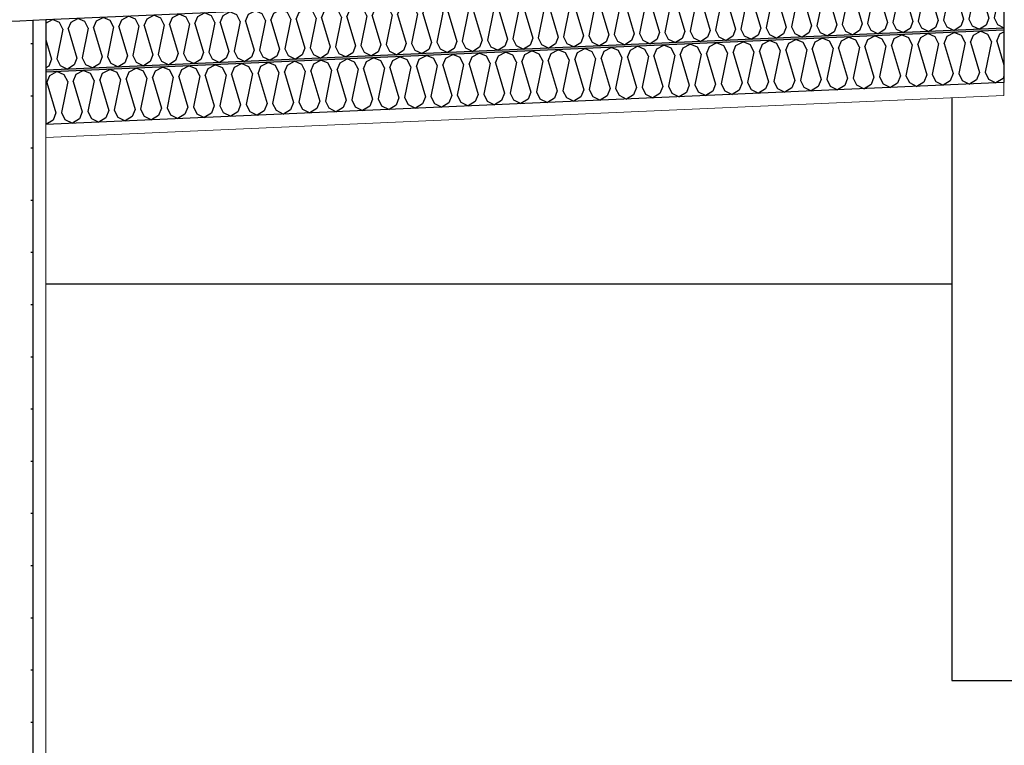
# Model space of a CAD drawing. Header units: millimetres. Extents: x -82116 to -59237, y -2070 to 13065.
# Tile 31 of 66: x -70766 to -69823, y 6178 to 6873. Entities that reach past the tile are written whole.
import ezdxf

# ---------------------------------------------------------------- set-up
doc = ezdxf.new("R2010")
doc.units = ezdxf.units.MM
doc.header["$LTSCALE"] = 0.5
doc.header["$MEASUREMENT"] = 0
doc.linetypes.add('PLINE', pattern=[0])
for name, color, linetype in [('232- Ikke-bærende yttervegger(Nye konstruksjoner)', 7, 'Continuous'), ('242- Ikke-bærende innervegger (Skravur)(Nye konstruksjoner)', 7, 'Continuous'), ('242- Ikke-bærende innervegger(Nye konstruksjoner)', 7, 'Continuous'), ('251- Frittbærende dekker', 7, 'Continuous'), ('256- Faste himlinger og overflatebehandling (Skravur)(Nye konstruksjoner)', 7, 'Continuous'), ('256- Faste himlinger og overflatebehandling(Nye konstruksjoner)', 7, 'Continuous'), ('261- Primærkonstruksjon (tak)', 7, 'Continuous')]:
    doc.layers.add(name, color=color, linetype=linetype)
doc.layers.add('236- Innvendig kledning og overflate(Nye konstruksjoner)', color=7, linetype='Continuous', lineweight=0)
pattern_1 = [(270, (0, 0), (86.60254, 0), [0, -50]), (270, (43.3, -25), (86.60254, 0), [0, -50])]

# ---------------------------------------------------------------- blocks, each defined once
blk = doc.blocks.new('*X28')
at = {"layer": '256- Faste himlinger og overflatebehandling (Skravur)(Nye konstruksjoner)', "linetype": 'PLINE'}
for p, q in [((-69867.44, 6907.66), (-69860.95, 6911.09)), ((-69854.19, 6908.24), (-69860.95, 6911.09)), ((-69843.18, 6908.72), (-69836.69, 6912.15)), ((-69829.93, 6909.3), (-69836.69, 6912.15)), ((-70085.76, 6898.13), (-70079.27, 6901.56)), ((-70072.51, 6898.71), (-70079.27, 6901.56)), ((-70061.5, 6899.19), (-70055.02, 6902.62)), ((-70048.26, 6899.77), (-70055.02, 6902.62)), ((-70037.25, 6900.25), (-70030.76, 6903.67)), ((-70024, 6900.83), (-70030.76, 6903.67)), ((-70012.99, 6901.31), (-70006.5, 6904.73)), ((-69999.74, 6901.89), (-70006.5, 6904.73)), ((-69996.5, 6895.52), (-69999.74, 6901.89)), ((-69991.4, 6895.74), (-69988.73, 6902.37)), ((-69988.73, 6902.37), (-69982.24, 6905.79)), ((-69975.48, 6902.95), (-69982.24, 6905.79)), ((-69972.24, 6896.58), (-69975.48, 6902.95)), ((-69967.14, 6896.8), (-69964.47, 6903.43)), ((-69964.47, 6903.43), (-69957.98, 6906.85)), ((-69951.22, 6904.01), (-69957.98, 6906.85)), ((-69947.98, 6897.64), (-69951.22, 6904.01)), ((-69942.89, 6897.86), (-69940.21, 6904.49)), ((-69940.21, 6904.49), (-69933.73, 6907.91)), ((-69926.96, 6905.07), (-69933.73, 6907.91)), ((-69923.72, 6898.7), (-69926.96, 6905.07)), ((-69918.63, 6898.92), (-69915.96, 6905.55)), ((-69915.96, 6905.55), (-69909.47, 6908.97)), ((-69902.71, 6906.12), (-69909.47, 6908.97)), ((-69899.47, 6899.76), (-69902.71, 6906.12)), ((-69894.37, 6899.98), (-69891.7, 6906.6)), ((-69891.7, 6906.6), (-69885.21, 6910.03)), ((-69878.45, 6907.18), (-69885.21, 6910.03)), ((-69875.21, 6900.82), (-69878.45, 6907.18)), ((-69870.11, 6901.04), (-69867.44, 6907.66)), ((-69850.95, 6901.88), (-69856.75, 6873.44)), ((-69850.95, 6901.88), (-69854.19, 6908.24)), ((-69845.85, 6902.1), (-69843.18, 6908.72)), ((-69845.85, 6902.1), (-69837.59, 6874.28)), ((-69826.69, 6902.93), (-69832.5, 6874.5)), ((-69826.69, 6902.93), (-69829.93, 6909.3)), ((-70304.09, 6888.6), (-70297.6, 6892.02)), ((-70290.84, 6889.18), (-70297.6, 6892.02)), ((-70279.83, 6889.66), (-70273.34, 6893.08)), ((-70266.58, 6890.24), (-70273.34, 6893.08)), ((-70255.57, 6890.72), (-70249.08, 6894.14)), ((-70242.32, 6891.3), (-70249.08, 6894.14)), ((-70231.31, 6891.78), (-70224.82, 6895.2)), ((-70218.06, 6892.36), (-70224.82, 6895.2)), ((-70214.82, 6885.99), (-70218.06, 6892.36)), ((-70209.73, 6886.21), (-70207.05, 6892.84)), ((-70207.05, 6892.84), (-70200.57, 6896.26)), ((-70193.8, 6893.41), (-70200.57, 6896.26)), ((-70190.56, 6887.05), (-70193.8, 6893.41)), ((-70185.47, 6887.27), (-70182.8, 6893.9)), ((-70182.8, 6893.9), (-70176.31, 6897.32)), ((-70169.55, 6894.47), (-70176.31, 6897.32)), ((-70166.31, 6888.11), (-70169.55, 6894.47)), ((-70161.21, 6888.33), (-70158.54, 6894.95)), ((-70158.54, 6894.95), (-70152.05, 6898.38)), ((-70145.29, 6895.53), (-70152.05, 6898.38)), ((-70142.05, 6889.17), (-70145.29, 6895.53)), ((-70136.95, 6889.39), (-70134.28, 6896.01)), ((-70134.28, 6896.01), (-70127.79, 6899.44)), ((-70121.03, 6896.59), (-70127.79, 6899.44)), ((-70117.79, 6890.23), (-70121.03, 6896.59)), ((-70112.69, 6890.45), (-70110.02, 6897.07)), ((-70110.02, 6897.07), (-70103.53, 6900.5)), ((-70096.77, 6897.65), (-70103.53, 6900.5)), ((-70093.53, 6891.28), (-70096.77, 6897.65)), ((-70088.44, 6891.51), (-70085.76, 6898.13)), ((-70069.27, 6892.34), (-70075.08, 6863.91)), ((-70069.27, 6892.34), (-70072.51, 6898.71)), ((-70064.18, 6892.57), (-70061.5, 6899.19)), ((-70064.18, 6892.57), (-70055.92, 6864.74)), ((-70045.02, 6893.4), (-70050.82, 6864.97)), ((-70045.02, 6893.4), (-70048.26, 6899.77)), ((-70039.92, 6893.63), (-70037.25, 6900.25)), ((-70039.92, 6893.63), (-70031.66, 6865.8)), ((-70020.76, 6894.46), (-70026.56, 6866.02)), ((-70020.76, 6894.46), (-70024, 6900.83)), ((-70015.66, 6894.68), (-70012.99, 6901.31)), ((-70015.66, 6894.68), (-70007.4, 6866.86)), ((-69996.5, 6895.52), (-70002.3, 6867.08)), ((-69991.4, 6895.74), (-69983.14, 6867.92)), ((-69972.24, 6896.58), (-69978.05, 6868.14)), ((-69967.14, 6896.8), (-69958.88, 6868.98)), ((-69947.98, 6897.64), (-69953.79, 6869.2)), ((-69942.89, 6897.86), (-69934.63, 6870.04)), ((-69923.72, 6898.7), (-69929.53, 6870.26)), ((-69918.63, 6898.92), (-69910.37, 6871.1)), ((-69899.47, 6899.76), (-69905.27, 6871.32)), ((-69894.37, 6899.98), (-69886.11, 6872.16)), ((-69875.21, 6900.82), (-69881.01, 6872.38)), ((-69870.11, 6901.04), (-69861.85, 6873.22)), ((-70498.15, 6880.13), (-70491.66, 6883.55)), ((-70484.9, 6880.71), (-70491.66, 6883.55)), ((-70473.89, 6881.19), (-70467.41, 6884.61)), ((-70460.64, 6881.76), (-70467.41, 6884.61)), ((-70449.63, 6882.24), (-70443.15, 6885.67)), ((-70436.39, 6882.82), (-70443.15, 6885.67)), ((-70433.15, 6876.46), (-70436.39, 6882.82)), ((-70428.05, 6876.68), (-70425.38, 6883.3)), ((-70425.38, 6883.3), (-70418.89, 6886.73)), ((-70412.13, 6883.88), (-70418.89, 6886.73)), ((-70408.89, 6877.52), (-70412.13, 6883.88)), ((-70403.79, 6877.74), (-70401.12, 6884.36)), ((-70401.12, 6884.36), (-70394.63, 6887.79)), ((-70387.87, 6884.94), (-70394.63, 6887.79)), ((-70384.63, 6878.57), (-70387.87, 6884.94)), ((-70379.53, 6878.8), (-70376.86, 6885.42)), ((-70376.86, 6885.42), (-70370.37, 6888.85)), ((-70363.61, 6886), (-70370.37, 6888.85)), ((-70360.37, 6879.63), (-70363.61, 6886)), ((-70355.27, 6879.86), (-70352.6, 6886.48)), ((-70352.6, 6886.48), (-70346.11, 6889.91)), ((-70339.35, 6887.06), (-70346.11, 6889.91)), ((-70336.11, 6880.69), (-70339.35, 6887.06)), ((-70331.02, 6880.92), (-70328.34, 6887.54)), ((-70328.34, 6887.54), (-70321.86, 6890.96)), ((-70315.09, 6888.12), (-70321.86, 6890.96)), ((-70311.86, 6881.75), (-70315.09, 6888.12)), ((-70306.76, 6881.97), (-70304.09, 6888.6)), ((-70287.6, 6882.81), (-70293.4, 6854.37)), ((-70287.6, 6882.81), (-70290.84, 6889.18)), ((-70282.5, 6883.03), (-70279.83, 6889.66)), ((-70282.5, 6883.03), (-70274.24, 6855.21)), ((-70263.34, 6883.87), (-70269.14, 6855.43)), ((-70263.34, 6883.87), (-70266.58, 6890.24)), ((-70258.24, 6884.09), (-70255.57, 6890.72)), ((-70258.24, 6884.09), (-70249.98, 6856.27)), ((-70239.08, 6884.93), (-70244.88, 6856.49)), ((-70239.08, 6884.93), (-70242.32, 6891.3)), ((-70233.98, 6885.15), (-70231.31, 6891.78)), ((-70233.98, 6885.15), (-70225.72, 6857.33)), ((-70214.82, 6885.99), (-70220.63, 6857.55)), ((-70209.73, 6886.21), (-70201.47, 6858.39)), ((-70190.56, 6887.05), (-70196.37, 6858.61)), ((-70185.47, 6887.27), (-70177.21, 6859.45)), ((-70166.31, 6888.11), (-70172.11, 6859.67)), ((-70161.21, 6888.33), (-70152.95, 6860.51)), ((-70142.05, 6889.17), (-70147.85, 6860.73)), ((-70136.95, 6889.39), (-70128.69, 6861.57)), ((-70117.79, 6890.23), (-70123.59, 6861.79)), ((-70112.69, 6890.45), (-70104.43, 6862.62)), ((-70093.53, 6891.28), (-70099.34, 6862.85)), ((-70088.44, 6891.51), (-70080.17, 6863.68)), ((-70716.47, 6870.59), (-70709.99, 6874.02)), ((-70703.23, 6871.17), (-70709.99, 6874.02)), ((-70692.22, 6871.65), (-70685.73, 6875.08)), ((-70678.97, 6872.23), (-70685.73, 6875.08)), ((-70667.96, 6872.71), (-70661.47, 6876.14)), ((-70654.71, 6873.29), (-70661.47, 6876.14)), ((-70651.47, 6866.92), (-70654.71, 6873.29)), ((-70646.37, 6867.15), (-70643.7, 6873.77)), ((-70643.7, 6873.77), (-70637.21, 6877.2)), ((-70630.45, 6874.35), (-70637.21, 6877.2)), ((-70627.21, 6867.98), (-70630.45, 6874.35)), ((-70622.11, 6868.21), (-70619.44, 6874.83)), ((-70619.44, 6874.83), (-70612.95, 6878.26)), ((-70606.19, 6875.41), (-70612.95, 6878.26)), ((-70602.95, 6869.04), (-70606.19, 6875.41)), ((-70597.86, 6869.26), (-70595.18, 6875.89)), ((-70595.18, 6875.89), (-70588.7, 6879.31)), ((-70581.93, 6876.47), (-70588.7, 6879.31)), ((-70578.69, 6870.1), (-70581.93, 6876.47)), ((-70573.6, 6870.32), (-70570.93, 6876.95)), ((-70570.93, 6876.95), (-70564.44, 6880.37)), ((-70557.68, 6877.53), (-70564.44, 6880.37)), ((-70554.44, 6871.16), (-70557.68, 6877.53)), ((-70549.34, 6871.38), (-70546.67, 6878.01)), ((-70546.67, 6878.01), (-70540.18, 6881.43)), ((-70533.42, 6878.59), (-70540.18, 6881.43)), ((-70530.18, 6872.22), (-70533.42, 6878.59)), ((-70525.08, 6872.44), (-70522.41, 6879.07)), ((-70522.41, 6879.07), (-70515.92, 6882.49)), ((-70509.16, 6879.65), (-70515.92, 6882.49)), ((-70505.92, 6873.28), (-70511.72, 6844.84)), ((-70505.92, 6873.28), (-70509.16, 6879.65)), ((-70500.82, 6873.5), (-70498.15, 6880.13)), ((-70500.82, 6873.5), (-70492.56, 6845.68)), ((-70481.66, 6874.34), (-70487.47, 6845.9)), ((-70481.66, 6874.34), (-70484.9, 6880.71)), ((-70476.57, 6874.56), (-70473.89, 6881.19)), ((-70476.57, 6874.56), (-70468.3, 6846.74)), ((-70457.4, 6875.4), (-70463.21, 6846.96)), ((-70457.4, 6875.4), (-70460.64, 6881.76)), ((-70452.31, 6875.62), (-70449.63, 6882.24)), ((-70452.31, 6875.62), (-70444.05, 6847.8)), ((-70433.15, 6876.46), (-70438.95, 6848.02)), ((-70428.05, 6876.68), (-70419.79, 6848.86)), ((-70408.89, 6877.52), (-70414.69, 6849.08)), ((-70403.79, 6877.74), (-70395.53, 6849.91)), ((-70384.63, 6878.57), (-70390.43, 6850.14)), ((-70379.53, 6878.8), (-70371.27, 6850.97)), ((-70360.37, 6879.63), (-70366.18, 6851.2)), ((-70355.27, 6879.86), (-70347.01, 6852.03)), ((-70336.11, 6880.69), (-70341.92, 6852.26)), ((-70331.02, 6880.92), (-70322.76, 6853.09)), ((-70311.86, 6881.75), (-70317.66, 6853.31)), ((-70306.76, 6881.97), (-70298.5, 6854.15)), ((-69861.85, 6873.22), (-69864.52, 6866.59)), ((-69856.75, 6873.44), (-69853.51, 6867.07)), ((-69837.59, 6874.28), (-69840.27, 6867.65)), ((-69832.5, 6874.5), (-69829.26, 6868.13)), ((-70740.66, 6869.57), (-70734.25, 6872.96)), ((-70727.48, 6870.11), (-70734.25, 6872.96)), ((-70724.24, 6863.75), (-70730.05, 6835.31)), ((-70724.24, 6863.75), (-70727.48, 6870.11)), ((-70719.15, 6863.97), (-70716.47, 6870.59)), ((-70719.15, 6863.97), (-70710.89, 6836.15)), ((-70699.99, 6864.81), (-70705.79, 6836.37)), ((-70699.99, 6864.81), (-70703.23, 6871.17)), ((-70694.89, 6865.03), (-70692.22, 6871.65)), ((-70694.89, 6865.03), (-70686.63, 6837.21)), ((-70675.73, 6865.87), (-70681.53, 6837.43)), ((-70675.73, 6865.87), (-70678.97, 6872.23)), ((-70670.63, 6866.09), (-70667.96, 6872.71)), ((-70670.63, 6866.09), (-70662.37, 6838.26)), ((-70651.47, 6866.92), (-70657.27, 6838.49)), ((-70646.37, 6867.15), (-70638.11, 6839.32)), ((-70627.21, 6867.98), (-70633.02, 6839.55)), ((-70622.11, 6868.21), (-70613.85, 6840.38)), ((-70602.95, 6869.04), (-70608.76, 6840.61)), ((-70597.86, 6869.26), (-70589.6, 6841.44)), ((-70578.69, 6870.1), (-70584.5, 6841.66)), ((-70573.6, 6870.32), (-70565.34, 6842.5)), ((-70554.44, 6871.16), (-70560.24, 6842.72)), ((-70549.34, 6871.38), (-70541.08, 6843.56)), ((-70530.18, 6872.22), (-70535.98, 6843.78)), ((-70525.08, 6872.44), (-70516.82, 6844.62)), ((-70080.17, 6863.68), (-70082.85, 6857.06)), ((-70075.08, 6863.91), (-70071.84, 6857.54)), ((-70055.92, 6864.74), (-70058.59, 6858.12)), ((-70050.82, 6864.97), (-70047.58, 6858.6)), ((-70031.66, 6865.8), (-70034.33, 6859.18)), ((-70026.56, 6866.02), (-70023.32, 6859.66)), ((-70007.4, 6866.86), (-70010.07, 6860.24)), ((-70002.3, 6867.08), (-69999.06, 6860.72)), ((-69983.14, 6867.92), (-69985.81, 6861.3)), ((-69978.05, 6868.14), (-69974.81, 6861.78)), ((-69958.88, 6868.98), (-69961.56, 6862.35)), ((-69953.79, 6869.2), (-69950.55, 6862.83)), ((-69934.63, 6870.04), (-69937.3, 6863.41)), ((-69929.53, 6870.26), (-69926.29, 6863.89)), ((-69926.29, 6863.89), (-69919.5, 6860.49)), ((-69913.04, 6864.47), (-69919.5, 6860.49)), ((-69910.37, 6871.1), (-69913.04, 6864.47)), ((-69905.27, 6871.32), (-69902.03, 6864.95)), ((-69902.03, 6864.95), (-69895.24, 6861.55)), ((-69888.78, 6865.53), (-69895.24, 6861.55)), ((-69886.11, 6872.16), (-69888.78, 6865.53)), ((-69881.01, 6872.38), (-69877.77, 6866.01)), ((-69877.77, 6866.01), (-69870.99, 6862.6)), ((-69864.52, 6866.59), (-69870.99, 6862.6)), ((-69853.51, 6867.07), (-69846.73, 6863.66)), ((-69840.27, 6867.65), (-69846.73, 6863.66)), ((-69829.26, 6868.13), (-69823.16, 6865.07)), ((-70293.4, 6854.37), (-70290.16, 6848.01)), ((-70274.24, 6855.21), (-70276.91, 6848.59)), ((-70269.14, 6855.43), (-70265.9, 6849.07)), ((-70249.98, 6856.27), (-70252.65, 6849.64)), ((-70244.88, 6856.49), (-70241.65, 6850.13)), ((-70225.72, 6857.33), (-70228.4, 6850.7)), ((-70220.63, 6857.55), (-70217.39, 6851.18)), ((-70201.47, 6858.39), (-70204.14, 6851.76)), ((-70196.37, 6858.61), (-70193.13, 6852.24)), ((-70177.21, 6859.45), (-70179.88, 6852.82)), ((-70172.11, 6859.67), (-70168.87, 6853.3)), ((-70152.95, 6860.51), (-70155.62, 6853.88)), ((-70147.85, 6860.73), (-70144.61, 6854.36)), ((-70144.61, 6854.36), (-70137.83, 6850.95)), ((-70131.36, 6854.94), (-70137.83, 6850.95)), ((-70128.69, 6861.57), (-70131.36, 6854.94)), ((-70123.59, 6861.79), (-70120.35, 6855.42)), ((-70120.35, 6855.42), (-70113.57, 6852.01)), ((-70107.11, 6856), (-70113.57, 6852.01)), ((-70104.43, 6862.62), (-70107.11, 6856)), ((-70099.34, 6862.85), (-70096.1, 6856.48)), ((-70096.1, 6856.48), (-70089.31, 6853.07)), ((-70082.85, 6857.06), (-70089.31, 6853.07)), ((-70071.84, 6857.54), (-70065.05, 6854.13)), ((-70058.59, 6858.12), (-70065.05, 6854.13)), ((-70047.58, 6858.6), (-70040.79, 6855.19)), ((-70034.33, 6859.18), (-70040.79, 6855.19)), ((-70023.32, 6859.66), (-70016.54, 6856.25)), ((-70010.07, 6860.24), (-70016.54, 6856.25)), ((-69999.06, 6860.72), (-69992.28, 6857.31)), ((-69985.81, 6861.3), (-69992.28, 6857.31)), ((-69974.81, 6861.78), (-69968.02, 6858.37)), ((-69961.56, 6862.35), (-69968.02, 6858.37)), ((-69950.55, 6862.83), (-69943.76, 6859.43)), ((-69937.3, 6863.41), (-69943.76, 6859.43)), ((-70740.66, 6853.66), (-70735.14, 6835.09)), ((-70511.72, 6844.84), (-70508.48, 6838.47)), ((-70492.56, 6845.68), (-70495.24, 6839.05)), ((-70487.47, 6845.9), (-70484.23, 6839.53)), ((-70468.3, 6846.74), (-70470.98, 6840.11)), ((-70463.21, 6846.96), (-70459.97, 6840.59)), ((-70444.05, 6847.8), (-70446.72, 6841.17)), ((-70438.95, 6848.02), (-70435.71, 6841.65)), ((-70419.79, 6848.86), (-70422.46, 6842.23)), ((-70414.69, 6849.08), (-70411.45, 6842.71)), ((-70395.53, 6849.91), (-70398.2, 6843.29)), ((-70390.43, 6850.14), (-70387.19, 6843.77)), ((-70371.27, 6850.97), (-70373.94, 6844.35)), ((-70366.18, 6851.2), (-70362.94, 6844.83)), ((-70362.94, 6844.83), (-70356.15, 6841.42)), ((-70349.69, 6845.41), (-70356.15, 6841.42)), ((-70347.01, 6852.03), (-70349.69, 6845.41)), ((-70341.92, 6852.26), (-70338.68, 6845.89)), ((-70338.68, 6845.89), (-70331.89, 6842.48)), ((-70325.43, 6846.47), (-70331.89, 6842.48)), ((-70322.76, 6853.09), (-70325.43, 6846.47)), ((-70317.66, 6853.31), (-70314.42, 6846.95)), ((-70314.42, 6846.95), (-70307.63, 6843.54)), ((-70301.17, 6847.53), (-70307.63, 6843.54)), ((-70298.5, 6854.15), (-70301.17, 6847.53)), ((-70290.16, 6848.01), (-70283.38, 6844.6)), ((-70276.91, 6848.59), (-70283.38, 6844.6)), ((-70265.9, 6849.07), (-70259.12, 6845.66)), ((-70252.65, 6849.64), (-70259.12, 6845.66)), ((-70241.65, 6850.13), (-70234.86, 6846.72)), ((-70228.4, 6850.7), (-70234.86, 6846.72)), ((-70217.39, 6851.18), (-70210.6, 6847.78)), ((-70204.14, 6851.76), (-70210.6, 6847.78)), ((-70193.13, 6852.24), (-70186.34, 6848.84)), ((-70179.88, 6852.82), (-70186.34, 6848.84)), ((-70168.87, 6853.3), (-70162.08, 6849.89)), ((-70155.62, 6853.88), (-70162.08, 6849.89)), ((-70710.89, 6836.15), (-70713.56, 6829.52)), ((-70705.79, 6836.37), (-70702.55, 6830)), ((-70686.63, 6837.21), (-70689.3, 6830.58)), ((-70681.53, 6837.43), (-70678.29, 6831.06)), ((-70662.37, 6838.26), (-70665.04, 6831.64)), ((-70657.27, 6838.49), (-70654.03, 6832.12)), ((-70638.11, 6839.32), (-70640.78, 6832.7)), ((-70633.02, 6839.55), (-70629.78, 6833.18)), ((-70613.85, 6840.38), (-70616.53, 6833.76)), ((-70608.76, 6840.61), (-70605.52, 6834.24)), ((-70589.6, 6841.44), (-70592.27, 6834.82)), ((-70584.5, 6841.66), (-70581.26, 6835.3)), ((-70568.01, 6835.88), (-70574.47, 6831.89)), ((-70565.34, 6842.5), (-70568.01, 6835.88)), ((-70560.24, 6842.72), (-70557, 6836.36)), ((-70557, 6836.36), (-70550.22, 6832.95)), ((-70543.75, 6836.94), (-70550.22, 6832.95)), ((-70541.08, 6843.56), (-70543.75, 6836.94)), ((-70535.98, 6843.78), (-70532.74, 6837.42)), ((-70532.74, 6837.42), (-70525.96, 6834.01)), ((-70519.49, 6837.99), (-70525.96, 6834.01)), ((-70516.82, 6844.62), (-70519.49, 6837.99)), ((-70508.48, 6838.47), (-70501.7, 6835.07)), ((-70495.24, 6839.05), (-70501.7, 6835.07)), ((-70484.23, 6839.53), (-70477.44, 6836.13)), ((-70470.98, 6840.11), (-70477.44, 6836.13)), ((-70459.97, 6840.59), (-70453.18, 6837.19)), ((-70446.72, 6841.17), (-70453.18, 6837.19)), ((-70435.71, 6841.65), (-70428.92, 6838.24)), ((-70422.46, 6842.23), (-70428.92, 6838.24)), ((-70411.45, 6842.71), (-70404.67, 6839.3)), ((-70398.2, 6843.29), (-70404.67, 6839.3)), ((-70387.19, 6843.77), (-70380.41, 6840.36)), ((-70373.94, 6844.35), (-70380.41, 6840.36)), ((-70737.82, 6828.46), (-70740.66, 6826.71)), ((-70735.14, 6835.09), (-70737.82, 6828.46)), ((-70730.05, 6835.31), (-70726.81, 6828.94)), ((-70726.81, 6828.94), (-70720.02, 6825.53)), ((-70713.56, 6829.52), (-70720.02, 6825.53)), ((-70702.55, 6830), (-70695.76, 6826.59)), ((-70689.3, 6830.58), (-70695.76, 6826.59)), ((-70678.29, 6831.06), (-70671.51, 6827.65)), ((-70665.04, 6831.64), (-70671.51, 6827.65)), ((-70654.03, 6832.12), (-70647.25, 6828.71)), ((-70640.78, 6832.7), (-70647.25, 6828.71)), ((-70629.78, 6833.18), (-70622.99, 6829.77)), ((-70616.53, 6833.76), (-70622.99, 6829.77)), ((-70605.52, 6834.24), (-70598.73, 6830.83)), ((-70592.27, 6834.82), (-70598.73, 6830.83)), ((-70581.26, 6835.3), (-70574.47, 6831.89))]:
    blk.add_line(p, q, dxfattribs=at)
blk = doc.blocks.new('*X29')
at = {"layer": '256- Faste himlinger og overflatebehandling (Skravur)(Nye konstruksjoner)', "linetype": 'PLINE'}
for p, q in [((-70004, 6851.52), (-69997.24, 6855.09)), ((-69990.2, 6852.13), (-69997.24, 6855.09)), ((-69978.73, 6852.63), (-69971.98, 6856.19)), ((-69964.93, 6853.23), (-69971.98, 6856.19)), ((-69953.46, 6853.73), (-69946.71, 6857.3)), ((-69939.66, 6854.33), (-69946.71, 6857.3)), ((-69936.29, 6847.7), (-69939.66, 6854.33)), ((-69930.98, 6847.93), (-69928.2, 6854.83)), ((-69928.2, 6854.83), (-69921.44, 6858.4)), ((-69914.39, 6855.44), (-69921.44, 6858.4)), ((-69911.02, 6848.8), (-69914.39, 6855.44)), ((-69905.71, 6849.03), (-69902.93, 6855.94)), ((-69902.93, 6855.94), (-69896.17, 6859.5)), ((-69889.13, 6856.54), (-69896.17, 6859.5)), ((-69885.75, 6849.91), (-69889.13, 6856.54)), ((-69880.44, 6850.14), (-69877.66, 6857.04)), ((-69877.66, 6857.04), (-69870.9, 6860.61)), ((-69863.86, 6857.64), (-69870.9, 6860.61)), ((-69860.48, 6851.01), (-69863.86, 6857.64)), ((-69855.17, 6851.24), (-69852.39, 6858.14)), ((-69852.39, 6858.14), (-69845.63, 6861.71)), ((-69838.59, 6858.75), (-69845.63, 6861.71)), ((-69835.21, 6852.11), (-69838.59, 6858.75)), ((-69829.9, 6852.34), (-69827.12, 6859.25)), ((-69827.12, 6859.25), (-69823.16, 6861.34)), ((-70231.42, 6841.59), (-70224.66, 6845.16)), ((-70217.62, 6842.2), (-70224.66, 6845.16)), ((-70206.15, 6842.7), (-70199.4, 6846.26)), ((-70192.35, 6843.3), (-70199.4, 6846.26)), ((-70180.88, 6843.8), (-70174.13, 6847.37)), ((-70167.08, 6844.4), (-70174.13, 6847.37)), ((-70158.4, 6838), (-70155.62, 6844.9)), ((-70155.62, 6844.9), (-70148.86, 6848.47)), ((-70141.81, 6845.51), (-70148.86, 6848.47)), ((-70138.44, 6838.87), (-70141.81, 6845.51)), ((-70133.13, 6839.11), (-70130.35, 6846.01)), ((-70130.35, 6846.01), (-70123.59, 6849.57)), ((-70116.55, 6846.61), (-70123.59, 6849.57)), ((-70113.17, 6839.98), (-70116.55, 6846.61)), ((-70107.86, 6840.21), (-70105.08, 6847.11)), ((-70105.08, 6847.11), (-70098.32, 6850.68)), ((-70091.28, 6847.71), (-70098.32, 6850.68)), ((-70087.9, 6841.08), (-70091.28, 6847.71)), ((-70082.59, 6841.31), (-70079.81, 6848.21)), ((-70079.81, 6848.21), (-70073.05, 6851.78)), ((-70066.01, 6848.82), (-70073.05, 6851.78)), ((-70062.63, 6842.18), (-70066.01, 6848.82)), ((-70057.32, 6842.42), (-70054.54, 6849.32)), ((-70054.54, 6849.32), (-70047.78, 6852.88)), ((-70040.74, 6849.92), (-70047.78, 6852.88)), ((-70037.36, 6843.29), (-70040.74, 6849.92)), ((-70032.05, 6843.52), (-70029.27, 6850.42)), ((-70029.27, 6850.42), (-70022.51, 6853.99)), ((-70015.47, 6851.02), (-70022.51, 6853.99)), ((-70012.09, 6844.39), (-70015.47, 6851.02)), ((-70006.79, 6844.62), (-70004, 6851.52)), ((-69986.83, 6845.49), (-69992.87, 6815.87)), ((-69986.83, 6845.49), (-69990.2, 6852.13)), ((-69981.52, 6845.73), (-69978.73, 6852.63)), ((-69981.52, 6845.73), (-69972.91, 6816.74)), ((-69961.56, 6846.6), (-69967.6, 6816.97)), ((-69961.56, 6846.6), (-69964.93, 6853.23)), ((-69956.25, 6846.83), (-69953.46, 6853.73)), ((-69956.25, 6846.83), (-69947.64, 6817.85)), ((-69936.29, 6847.7), (-69942.33, 6818.08)), ((-69930.98, 6847.93), (-69922.37, 6818.95)), ((-69911.02, 6848.8), (-69917.07, 6819.18)), ((-69905.71, 6849.03), (-69897.11, 6820.05)), ((-69885.75, 6849.91), (-69891.8, 6820.28)), ((-69880.44, 6850.14), (-69871.84, 6821.16)), ((-69860.48, 6851.01), (-69866.53, 6821.39)), ((-69855.17, 6851.24), (-69846.57, 6822.26)), ((-69835.21, 6852.11), (-69841.26, 6822.49)), ((-69829.9, 6852.34), (-69823.16, 6829.63)), ((-70433.57, 6832.77), (-70426.82, 6836.33)), ((-70419.77, 6833.37), (-70426.82, 6836.33)), ((-70408.3, 6833.87), (-70401.55, 6837.44)), ((-70394.5, 6834.47), (-70401.55, 6837.44)), ((-70383.04, 6834.97), (-70376.28, 6838.54)), ((-70369.23, 6835.58), (-70376.28, 6838.54)), ((-70365.86, 6828.94), (-70369.23, 6835.58)), ((-70360.55, 6829.18), (-70357.77, 6836.08)), ((-70357.77, 6836.08), (-70351.01, 6839.64)), ((-70343.97, 6836.68), (-70351.01, 6839.64)), ((-70340.59, 6830.05), (-70343.97, 6836.68)), ((-70335.28, 6830.28), (-70332.5, 6837.18)), ((-70332.5, 6837.18), (-70325.74, 6840.75)), ((-70318.7, 6837.78), (-70325.74, 6840.75)), ((-70315.32, 6831.15), (-70318.7, 6837.78)), ((-70310.01, 6831.38), (-70307.23, 6838.28)), ((-70307.23, 6838.28), (-70300.47, 6841.85)), ((-70293.43, 6838.89), (-70300.47, 6841.85)), ((-70290.05, 6832.25), (-70293.43, 6838.89)), ((-70284.74, 6832.49), (-70281.96, 6839.39)), ((-70281.96, 6839.39), (-70275.2, 6842.95)), ((-70268.16, 6839.99), (-70275.2, 6842.95)), ((-70264.78, 6833.36), (-70268.16, 6839.99)), ((-70259.48, 6833.59), (-70256.69, 6840.49)), ((-70256.69, 6840.49), (-70249.93, 6844.06)), ((-70242.89, 6841.09), (-70249.93, 6844.06)), ((-70239.52, 6834.46), (-70242.89, 6841.09)), ((-70234.21, 6834.69), (-70231.42, 6841.59)), ((-70214.25, 6835.56), (-70220.29, 6805.94)), ((-70214.25, 6835.56), (-70217.62, 6842.2)), ((-70208.94, 6835.8), (-70206.15, 6842.7)), ((-70208.94, 6835.8), (-70200.33, 6806.81)), ((-70188.98, 6836.67), (-70195.02, 6807.05)), ((-70188.98, 6836.67), (-70192.35, 6843.3)), ((-70183.67, 6836.9), (-70180.88, 6843.8)), ((-70183.67, 6836.9), (-70175.06, 6807.92)), ((-70163.71, 6837.77), (-70169.75, 6808.15)), ((-70163.71, 6837.77), (-70167.08, 6844.4)), ((-70158.4, 6838), (-70149.79, 6809.02)), ((-70138.44, 6838.87), (-70144.49, 6809.25)), ((-70133.13, 6839.11), (-70124.53, 6810.12)), ((-70113.17, 6839.98), (-70119.22, 6810.36)), ((-70107.86, 6840.21), (-70099.26, 6811.23)), ((-70087.9, 6841.08), (-70093.95, 6811.46)), ((-70082.59, 6841.31), (-70073.99, 6812.33)), ((-70062.63, 6842.18), (-70068.68, 6812.56)), ((-70057.32, 6842.42), (-70048.72, 6813.43)), ((-70037.36, 6843.29), (-70043.41, 6813.66)), ((-70032.05, 6843.52), (-70023.45, 6814.54)), ((-70012.09, 6844.39), (-70018.14, 6814.77)), ((-70006.79, 6844.62), (-69998.18, 6815.64)), ((-70660.99, 6822.84), (-70654.24, 6826.41)), ((-70647.19, 6823.44), (-70654.24, 6826.41)), ((-70635.73, 6823.94), (-70628.97, 6827.51)), ((-70621.92, 6824.54), (-70628.97, 6827.51)), ((-70610.46, 6825.04), (-70603.7, 6828.61)), ((-70596.65, 6825.65), (-70603.7, 6828.61)), ((-70587.97, 6819.25), (-70585.19, 6826.15)), ((-70585.19, 6826.15), (-70578.43, 6829.71)), ((-70571.39, 6826.75), (-70578.43, 6829.71)), ((-70568.01, 6820.12), (-70571.39, 6826.75)), ((-70562.7, 6820.35), (-70559.92, 6827.25)), ((-70559.92, 6827.25), (-70553.16, 6830.82)), ((-70546.12, 6827.85), (-70553.16, 6830.82)), ((-70542.74, 6821.22), (-70546.12, 6827.85)), ((-70537.43, 6821.45), (-70534.65, 6828.35)), ((-70534.65, 6828.35), (-70527.89, 6831.92)), ((-70520.85, 6828.96), (-70527.89, 6831.92)), ((-70517.47, 6822.32), (-70520.85, 6828.96)), ((-70512.16, 6822.56), (-70509.38, 6829.46)), ((-70509.38, 6829.46), (-70502.62, 6833.02)), ((-70495.58, 6830.06), (-70502.62, 6833.02)), ((-70492.2, 6823.43), (-70495.58, 6830.06)), ((-70486.9, 6823.66), (-70484.11, 6830.56)), ((-70484.11, 6830.56), (-70477.35, 6834.13)), ((-70470.31, 6831.16), (-70477.35, 6834.13)), ((-70466.94, 6824.53), (-70470.31, 6831.16)), ((-70461.63, 6824.76), (-70458.84, 6831.66)), ((-70458.84, 6831.66), (-70452.08, 6835.23)), ((-70445.04, 6832.27), (-70452.08, 6835.23)), ((-70441.67, 6825.63), (-70445.04, 6832.27)), ((-70436.36, 6825.87), (-70433.57, 6832.77)), ((-70416.4, 6826.74), (-70422.44, 6797.12)), ((-70416.4, 6826.74), (-70419.77, 6833.37)), ((-70411.09, 6826.97), (-70408.3, 6833.87)), ((-70411.09, 6826.97), (-70402.48, 6797.99)), ((-70391.13, 6827.84), (-70397.17, 6798.22)), ((-70391.13, 6827.84), (-70394.5, 6834.47)), ((-70385.82, 6828.07), (-70383.04, 6834.97)), ((-70385.82, 6828.07), (-70377.21, 6799.09)), ((-70365.86, 6828.94), (-70371.91, 6799.32)), ((-70360.55, 6829.18), (-70351.95, 6800.19)), ((-70340.59, 6830.05), (-70346.64, 6800.43)), ((-70335.28, 6830.28), (-70326.68, 6801.3)), ((-70315.32, 6831.15), (-70321.37, 6801.53)), ((-70310.01, 6831.38), (-70301.41, 6802.4)), ((-70290.05, 6832.25), (-70296.1, 6802.63)), ((-70284.74, 6832.49), (-70276.14, 6803.5)), ((-70264.78, 6833.36), (-70270.83, 6803.74)), ((-70259.48, 6833.59), (-70250.87, 6804.61)), ((-70239.52, 6834.46), (-70245.56, 6804.84)), ((-70234.21, 6834.69), (-70225.6, 6805.71)), ((-70739.58, 6812.63), (-70736.8, 6819.53)), ((-70736.8, 6819.53), (-70730.04, 6823.1)), ((-70723, 6820.13), (-70730.04, 6823.1)), ((-70719.62, 6813.5), (-70723, 6820.13)), ((-70714.32, 6813.73), (-70711.53, 6820.63)), ((-70711.53, 6820.63), (-70704.77, 6824.2)), ((-70697.73, 6821.23), (-70704.77, 6824.2)), ((-70694.36, 6814.6), (-70697.73, 6821.23)), ((-70689.05, 6814.83), (-70686.26, 6821.73)), ((-70686.26, 6821.73), (-70679.5, 6825.3)), ((-70672.46, 6822.34), (-70679.5, 6825.3)), ((-70669.09, 6815.71), (-70672.46, 6822.34)), ((-70663.78, 6815.94), (-70660.99, 6822.84)), ((-70643.82, 6816.81), (-70649.86, 6787.19)), ((-70643.82, 6816.81), (-70647.19, 6823.44)), ((-70638.51, 6817.04), (-70635.73, 6823.94)), ((-70638.51, 6817.04), (-70629.9, 6788.06)), ((-70618.55, 6817.91), (-70624.6, 6788.29)), ((-70618.55, 6817.91), (-70621.92, 6824.54)), ((-70613.24, 6818.14), (-70610.46, 6825.04)), ((-70613.24, 6818.14), (-70604.64, 6789.16)), ((-70593.28, 6819.02), (-70599.33, 6789.39)), ((-70593.28, 6819.02), (-70596.65, 6825.65)), ((-70587.97, 6819.25), (-70579.37, 6790.26)), ((-70568.01, 6820.12), (-70574.06, 6790.5)), ((-70562.7, 6820.35), (-70554.1, 6791.37)), ((-70542.74, 6821.22), (-70548.79, 6791.6)), ((-70537.43, 6821.45), (-70528.83, 6792.47)), ((-70517.47, 6822.32), (-70523.52, 6792.7)), ((-70512.16, 6822.56), (-70503.56, 6793.57)), ((-70492.2, 6823.43), (-70498.25, 6793.81)), ((-70486.9, 6823.66), (-70478.29, 6794.68)), ((-70466.94, 6824.53), (-70472.98, 6794.91)), ((-70461.63, 6824.76), (-70453.02, 6795.78)), ((-70441.67, 6825.63), (-70447.71, 6796.01)), ((-70436.36, 6825.87), (-70427.75, 6796.88)), ((-69972.91, 6816.74), (-69975.7, 6809.84)), ((-69967.6, 6816.97), (-69964.23, 6810.34)), ((-69947.64, 6817.85), (-69950.43, 6810.94)), ((-69942.33, 6818.08), (-69938.96, 6811.45)), ((-69922.37, 6818.95), (-69925.16, 6812.05)), ((-69917.07, 6819.18), (-69913.69, 6812.55)), ((-69897.11, 6820.05), (-69899.89, 6813.15)), ((-69891.8, 6820.28), (-69888.42, 6813.65)), ((-69871.84, 6821.16), (-69874.62, 6814.25)), ((-69866.53, 6821.39), (-69863.15, 6814.76)), ((-69846.57, 6822.26), (-69849.35, 6815.36)), ((-69841.26, 6822.49), (-69837.88, 6815.86)), ((-69823.16, 6818.75), (-69824.08, 6816.46)), ((-70739.58, 6812.63), (-70730.98, 6783.64)), ((-70719.62, 6813.5), (-70725.67, 6783.88)), ((-70714.32, 6813.73), (-70705.71, 6784.75)), ((-70694.36, 6814.6), (-70700.4, 6784.98)), ((-70689.05, 6814.83), (-70680.44, 6785.85)), ((-70669.09, 6815.71), (-70675.13, 6786.08)), ((-70663.78, 6815.94), (-70655.17, 6786.95)), ((-70175.06, 6807.92), (-70177.85, 6801.02)), ((-70169.75, 6808.15), (-70166.38, 6801.52)), ((-70149.79, 6809.02), (-70152.58, 6802.12)), ((-70144.49, 6809.25), (-70141.11, 6802.62)), ((-70124.53, 6810.12), (-70127.31, 6803.22)), ((-70119.22, 6810.36), (-70115.84, 6803.72)), ((-70099.26, 6811.23), (-70102.04, 6804.33)), ((-70093.95, 6811.46), (-70090.57, 6804.83)), ((-70073.99, 6812.33), (-70076.77, 6805.43)), ((-70068.68, 6812.56), (-70065.3, 6805.93)), ((-70048.72, 6813.43), (-70051.5, 6806.53)), ((-70043.41, 6813.66), (-70040.04, 6807.03)), ((-70026.23, 6807.64), (-70032.97, 6803.48)), ((-70023.45, 6814.54), (-70026.23, 6807.64)), ((-70018.14, 6814.77), (-70014.77, 6808.14)), ((-70014.77, 6808.14), (-70007.7, 6804.59)), ((-70000.96, 6808.74), (-70007.7, 6804.59)), ((-69998.18, 6815.64), (-70000.96, 6808.74)), ((-69992.87, 6815.87), (-69989.5, 6809.24)), ((-69989.5, 6809.24), (-69982.43, 6805.69)), ((-69975.7, 6809.84), (-69982.43, 6805.69)), ((-69964.23, 6810.34), (-69957.16, 6806.79)), ((-69950.43, 6810.94), (-69957.16, 6806.79)), ((-69938.96, 6811.45), (-69931.89, 6807.9)), ((-69925.16, 6812.05), (-69931.89, 6807.9)), ((-69913.69, 6812.55), (-69906.62, 6809)), ((-69899.89, 6813.15), (-69906.62, 6809)), ((-69888.42, 6813.65), (-69881.35, 6810.1)), ((-69874.62, 6814.25), (-69881.35, 6810.1)), ((-69863.15, 6814.76), (-69856.08, 6811.21)), ((-69849.35, 6815.36), (-69856.08, 6811.21)), ((-69837.88, 6815.86), (-69830.82, 6812.31)), ((-69824.08, 6816.46), (-69830.82, 6812.31)), ((-70402.48, 6797.99), (-70405.27, 6791.09)), ((-70397.17, 6798.22), (-70393.8, 6791.59)), ((-70377.21, 6799.09), (-70380, 6792.19)), ((-70371.91, 6799.32), (-70368.53, 6792.69)), ((-70351.95, 6800.19), (-70354.73, 6793.29)), ((-70346.64, 6800.43), (-70343.26, 6793.79)), ((-70326.68, 6801.3), (-70329.46, 6794.4)), ((-70321.37, 6801.53), (-70317.99, 6794.9)), ((-70301.41, 6802.4), (-70304.19, 6795.5)), ((-70296.1, 6802.63), (-70292.72, 6796)), ((-70276.14, 6803.5), (-70278.92, 6796.6)), ((-70270.83, 6803.74), (-70267.46, 6797.1)), ((-70253.65, 6797.71), (-70260.39, 6793.55)), ((-70250.87, 6804.61), (-70253.65, 6797.71)), ((-70245.56, 6804.84), (-70242.19, 6798.21)), ((-70242.19, 6798.21), (-70235.12, 6794.66)), ((-70228.39, 6798.81), (-70235.12, 6794.66)), ((-70225.6, 6805.71), (-70228.39, 6798.81)), ((-70220.29, 6805.94), (-70216.92, 6799.31)), ((-70216.92, 6799.31), (-70209.85, 6795.76)), ((-70203.12, 6799.91), (-70209.85, 6795.76)), ((-70200.33, 6806.81), (-70203.12, 6799.91)), ((-70195.02, 6807.05), (-70191.65, 6800.41)), ((-70191.65, 6800.41), (-70184.58, 6796.86)), ((-70177.85, 6801.02), (-70184.58, 6796.86)), ((-70166.38, 6801.52), (-70159.31, 6797.97)), ((-70152.58, 6802.12), (-70159.31, 6797.97)), ((-70141.11, 6802.62), (-70134.04, 6799.07)), ((-70127.31, 6803.22), (-70134.04, 6799.07)), ((-70115.84, 6803.72), (-70108.77, 6800.17)), ((-70102.04, 6804.33), (-70108.77, 6800.17)), ((-70090.57, 6804.83), (-70083.5, 6801.28)), ((-70076.77, 6805.43), (-70083.5, 6801.28)), ((-70065.3, 6805.93), (-70058.24, 6802.38)), ((-70051.5, 6806.53), (-70058.24, 6802.38)), ((-70040.04, 6807.03), (-70032.97, 6803.48)), ((-70624.6, 6788.29), (-70621.22, 6781.66)), ((-70604.64, 6789.16), (-70607.42, 6782.26)), ((-70599.33, 6789.39), (-70595.95, 6782.76)), ((-70579.37, 6790.26), (-70582.15, 6783.36)), ((-70574.06, 6790.5), (-70570.68, 6783.86)), ((-70554.1, 6791.37), (-70556.88, 6784.47)), ((-70548.79, 6791.6), (-70545.41, 6784.97)), ((-70528.83, 6792.47), (-70531.61, 6785.57)), ((-70523.52, 6792.7), (-70520.14, 6786.07)), ((-70503.56, 6793.57), (-70506.34, 6786.67)), ((-70498.25, 6793.81), (-70494.88, 6787.17)), ((-70478.29, 6794.68), (-70481.07, 6787.78)), ((-70472.98, 6794.91), (-70469.61, 6788.28)), ((-70469.61, 6788.28), (-70462.54, 6784.73)), ((-70455.81, 6788.88), (-70462.54, 6784.73)), ((-70453.02, 6795.78), (-70455.81, 6788.88)), ((-70447.71, 6796.01), (-70444.34, 6789.38)), ((-70444.34, 6789.38), (-70437.27, 6785.83)), ((-70430.54, 6789.98), (-70437.27, 6785.83)), ((-70427.75, 6796.88), (-70430.54, 6789.98)), ((-70422.44, 6797.12), (-70419.07, 6790.48)), ((-70419.07, 6790.48), (-70412, 6786.93)), ((-70405.27, 6791.09), (-70412, 6786.93)), ((-70393.8, 6791.59), (-70386.73, 6788.04)), ((-70380, 6792.19), (-70386.73, 6788.04)), ((-70368.53, 6792.69), (-70361.46, 6789.14)), ((-70354.73, 6793.29), (-70361.46, 6789.14)), ((-70343.26, 6793.79), (-70336.19, 6790.24)), ((-70329.46, 6794.4), (-70336.19, 6790.24)), ((-70317.99, 6794.9), (-70310.92, 6791.35)), ((-70304.19, 6795.5), (-70310.92, 6791.35)), ((-70292.72, 6796), (-70285.66, 6792.45)), ((-70278.92, 6796.6), (-70285.66, 6792.45)), ((-70267.46, 6797.1), (-70260.39, 6793.55)), ((-70730.98, 6783.64), (-70733.76, 6776.74)), ((-70725.67, 6783.88), (-70722.3, 6777.24)), ((-70705.71, 6784.75), (-70708.49, 6777.85)), ((-70700.4, 6784.98), (-70697.03, 6778.35)), ((-70683.23, 6778.95), (-70689.96, 6774.8)), ((-70680.44, 6785.85), (-70683.23, 6778.95)), ((-70675.13, 6786.08), (-70671.76, 6779.45)), ((-70671.76, 6779.45), (-70664.69, 6775.9)), ((-70657.96, 6780.05), (-70664.69, 6775.9)), ((-70655.17, 6786.95), (-70657.96, 6780.05)), ((-70649.86, 6787.19), (-70646.49, 6780.55)), ((-70646.49, 6780.55), (-70639.42, 6777)), ((-70632.69, 6781.16), (-70639.42, 6777)), ((-70629.9, 6788.06), (-70632.69, 6781.16)), ((-70621.22, 6781.66), (-70614.15, 6778.11)), ((-70607.42, 6782.26), (-70614.15, 6778.11)), ((-70595.95, 6782.76), (-70588.88, 6779.21)), ((-70582.15, 6783.36), (-70588.88, 6779.21)), ((-70570.68, 6783.86), (-70563.61, 6780.31)), ((-70556.88, 6784.47), (-70563.61, 6780.31)), ((-70545.41, 6784.97), (-70538.34, 6781.42)), ((-70531.61, 6785.57), (-70538.34, 6781.42)), ((-70520.14, 6786.07), (-70513.08, 6782.52)), ((-70506.34, 6786.67), (-70513.08, 6782.52)), ((-70494.88, 6787.17), (-70487.81, 6783.62)), ((-70481.07, 6787.78), (-70487.81, 6783.62)), ((-70740.66, 6772.67), (-70740.5, 6772.59)), ((-70733.76, 6776.74), (-70740.5, 6772.59)), ((-70722.3, 6777.24), (-70715.23, 6773.69)), ((-70708.49, 6777.85), (-70715.23, 6773.69)), ((-70697.03, 6778.35), (-70689.96, 6774.8))]:
    blk.add_line(p, q, dxfattribs=at)

msp = doc.modelspace()

# ---------------------------------------------------------------- hatches: boundary and pattern name
at = {"layer": '242- Ikke-bærende innervegger (Skravur)(Nye konstruksjoner)', "linetype": 'Continuous'}
h = msp.add_hatch(dxfattribs=at)
h.set_pattern_fill('Gips', color=256, style=0, pattern_type=2)
h.set_pattern_definition(pattern_1)
h.paths.add_polyline_path([(-70765.66, 6871.59), (-70765.66, 3820), (-70753.16, 3820), (-70753.16, 6872.13)])
h = msp.add_hatch(dxfattribs=at)
h.set_pattern_fill('Gips', color=256, style=0, pattern_type=2)
h.set_pattern_definition(pattern_1)
h.paths.add_polyline_path([(-70753.16, 3820), (-70740.66, 3820), (-70740.66, 6872.68), (-70753.16, 6872.13)])
at = {"layer": '256- Faste himlinger og overflatebehandling (Skravur)(Nye konstruksjoner)', "linetype": 'Continuous'}
msp.add_hatch(color=256, dxfattribs=at).paths.add_polyline_path([(-70740.66, 6824.63), (-70740.66, 6822.63), (-69823.16, 6862.69), (-69823.16, 6864.69)])
h = msp.add_hatch(dxfattribs=at)
h.set_pattern_fill('Gips', color=256, style=0, pattern_type=2)
h.set_pattern_definition([(2.5, (0, 0), (-3.77755, 86.52011), [0, -50]), (2.5, (23.09, 44.35), (-3.77755, 86.52011), [0, -50])])
h.paths.add_polyline_path([(-70740.66, 6772.58), (-70740.66, 6760.07), (-69823.16, 6800.13), (-69823.16, 6812.64)])

# ---------------------------------------------------------------- linework, layer by layer
at = {"layer": '232- Ikke-bærende yttervegger(Nye konstruksjoner)', "linetype": 'PLINE'}
for p, q in [((-69873.16, 6797.95), (-69873.16, 6240)), ((-69873.16, 6240), (-68773.16, 6240))]:
    msp.add_line(p, q, dxfattribs=at)
at = {"layer": '236- Innvendig kledning og overflate(Nye konstruksjoner)', "linetype": 'PLINE'}
for p, q in [((-69823.16, 6812.64), (-69823.16, 6800.13)), ((-69823.16, 6800.13), (-70740.66, 6760.07)), ((-70740.66, 6772.58), (-70740.66, 6760.07)), ((-70740.66, 6760.07), (-70740.66, 3820))]:
    msp.add_line(p, q, dxfattribs=at)
at = {"layer": '242- Ikke-bærende innervegger(Nye konstruksjoner)', "linetype": 'PLINE'}
msp.add_line((-70753.16, 6872.13), (-70753.16, 3820), dxfattribs=at)
at = {"layer": '251- Frittbærende dekker', "linetype": 'PLINE'}
msp.add_line((-70740.66, 6620), (-69873.16, 6620), dxfattribs=at)
at = {"layer": '256- Faste himlinger og overflatebehandling(Nye konstruksjoner)', "linetype": 'PLINE'}
for p, q in [((-69823.16, 6864.69), (-70740.66, 6824.63)), ((-69823.16, 6862.69), (-70740.66, 6822.63)), ((-69823.16, 6812.64), (-70740.66, 6772.58))]:
    msp.add_line(p, q, dxfattribs=at)
at = {"layer": '256- Faste himlinger og overflatebehandling(Nye konstruksjoner)', "linetype": 'PLINE', "flags": 128}
for points in [[(-69823.16, 6912.74), (-69823.16, 6864.69), (-69823.16, 6862.69), (-69823.16, 6812.64)], [(-70740.66, 6872.68), (-70740.66, 6824.63), (-70740.66, 6822.63), (-70740.66, 6772.58)]]:
    msp.add_lwpolyline(points, dxfattribs=at)
at = {"layer": '261- Primærkonstruksjon (tak)', "linetype": 'PLINE', "flags": 128}
msp.add_lwpolyline([(-69823.16, 6912.74), (-70740.66, 6872.68), (-70753.16, 6872.13), (-70765.66, 6871.59), (-70865.66, 6867.22), (-70878.16, 6866.68), (-70890.66, 6866.13), (-77605.66, 6572.95)], dxfattribs=at)

# ---------------------------------------------------------------- block references
at = {"layer": '256- Faste himlinger og overflatebehandling(Nye konstruksjoner)'}
for name in ['*X28', '*X29']:
    msp.add_blockref(name, (0, 0), dxfattribs=at)

doc.saveas('drawing.dxf')
